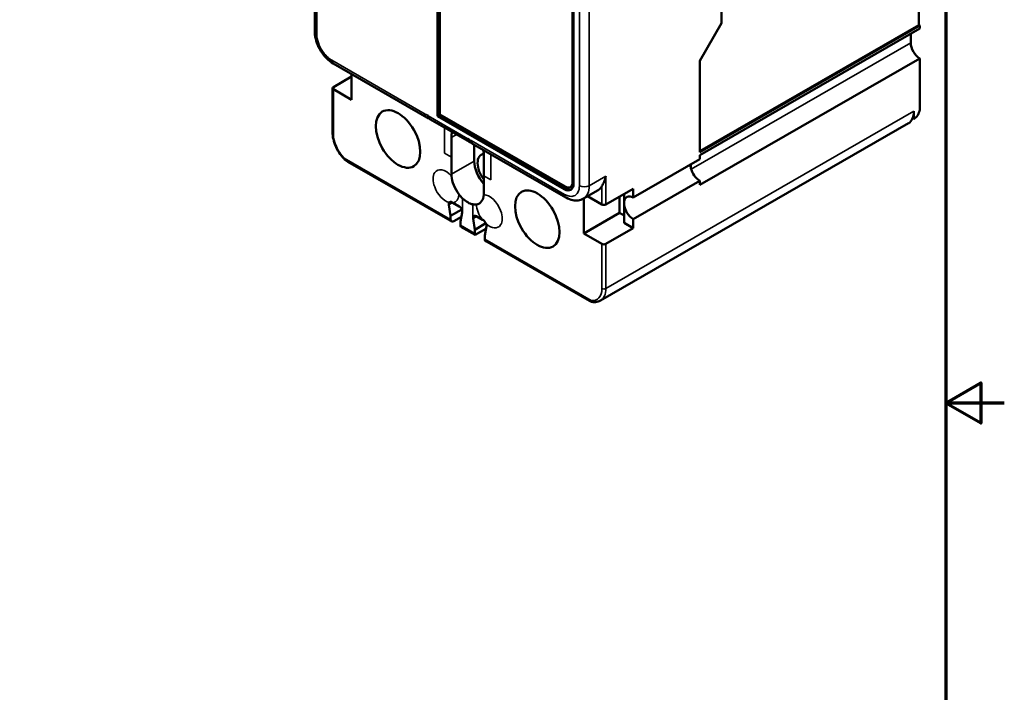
# Model space of a CAD drawing. Header units: inches. Extents: x 0.1 to 16.9, y 0.4 to 10.6.
# Tile 23 of 24: x 12.7 to 16.9, y 4.3 to 7.1. Entities that reach past the tile are written whole.
import ezdxf

# ---------------------------------------------------------------- set-up
doc = ezdxf.new("R2010")
doc.units = ezdxf.units.IN
doc.header["$MEASUREMENT"] = 0
for name, color, linetype, lineweight in [('Border (ANSI)', 7, 'Continuous', 70), ('Visible (ANSI)', 7, 'Continuous', 50), ('Visible Narrow (ANSI)', 7, 'Continuous', 35)]:
    doc.layers.add(name, color=color, linetype=linetype, lineweight=lineweight)

# ---------------------------------------------------------------- blocks, each defined once
blk = doc.blocks.new('Borders Default Border')
at = {"layer": 'Border (ANSI)', "flags": 128}
for points in [[(0.38, 0.62), (0.38, 10.38), (16.62, 10.38), (16.62, 0.62), (0.38, 0.62)], [(16.87, 5.5), (16.62, 5.5), (16.77, 5.5866), (16.77, 5.4134), (16.62, 5.5)]]:
    blk.add_lwpolyline(points, dxfattribs=at)

msp = doc.modelspace()

# ---------------------------------------------------------------- linework, layer by layer
at = {"layer": 'Visible (ANSI)'}
for p, q in [((14.4529, 6.7355), (14.4529, 8.5877)), ((15.021, 8.2233), (15.021, 6.4456)), ((15.0218, 8.2238), (15.0218, 6.4461)), ((15.0252, 8.2169), (15.0252, 6.4392)), ((14.4418, 6.7291), (14.4418, 7.797)), ((14.4461, 7.7994), (14.4461, 6.7315)), ((15.659, 7.1267), (15.659, 7.556)), ((13.9171, 7.2689), (13.9171, 7.0904)), ((16.5038, 7.2477), (16.5037, 7.1191)), ((15.5661, 6.9658), (15.659, 7.1267)), ((15.5661, 6.5793), (16.5037, 7.1191)), ((16.5079, 7.1167), (15.5661, 6.5744)), ((16.5079, 7.1039), (15.5661, 6.5616)), ((16.5037, 7.1191), (16.5079, 7.1167)), ((16.5079, 7.1167), (16.5079, 7.1039)), ((16.4696, 7.0425), (16.4697, 7.0818)), ((15.5661, 6.4341), (16.5078, 6.9763)), ((15.5661, 6.5744), (15.5661, 6.9658)), ((16.5078, 6.9763), (16.5076, 6.7553)), ((13.9958, 6.9541), (14.3963, 6.7235)), ((13.9968, 6.8535), (14.0744, 6.8982)), ((14.0744, 6.9089), (14.0744, 6.799)), ((13.9933, 6.8486), (13.9933, 6.6573)), ((14.0744, 6.799), (13.9968, 6.8437)), ((16.4825, 6.7165), (16.4825, 6.7499)), ((14.4032, 6.7313), (14.4032, 6.7297)), ((14.5792, 6.6182), (14.4095, 6.7159)), ((14.4418, 6.7291), (14.4461, 6.7315)), ((14.9853, 6.4161), (14.4418, 6.7291)), ((14.4461, 6.7315), (14.9896, 6.4185)), ((14.9887, 6.4269), (14.4529, 6.7355)), ((16.4825, 6.7165), (16.4771, 6.7196)), ((15.14, 5.9385), (16.4591, 6.6981)), ((14.5021, 6.5527), (14.5021, 6.6371)), ((14.5729, 6.632), (14.5729, 6.6336)), ((14.5923, 6.6106), (14.9928, 6.38)), ((14.5997, 6.6064), (14.5997, 6.5363)), ((14.5021, 6.4801), (14.5021, 6.5527)), ((14.6412, 6.557), (14.6412, 6.4726)), ((15.5661, 6.544), (15.281, 6.3798)), ((15.5661, 6.5616), (15.5661, 6.544)), ((14.4965, 6.2813), (14.0581, 6.5338)), ((15.528, 6.5065), (15.528, 6.522)), ((14.6412, 6.4726), (14.6412, 6.4)), ((15.0123, 6.4251), (15.0115, 6.4246)), ((15.1301, 6.4115), (15.0677, 6.3756)), ((15.281, 6.418), (15.1635, 6.3504)), ((15.281, 6.2876), (15.5661, 6.4517)), ((15.281, 6.3798), (15.281, 6.418)), ((15.5661, 6.4517), (15.5661, 6.4341)), ((15.0689, 6.3763), (15.0689, 6.3763)), ((15.0689, 6.3763), (15.0689, 6.2263)), ((15.0811, 6.388), (15.0811, 6.388)), ((15.1465, 6.3504), (15.0852, 6.3857)), ((15.2216, 6.3143), (15.2216, 6.3838)), ((15.2416, 6.3631), (15.2416, 6.3953)), ((14.4987, 6.302), (14.4914, 6.3494)), ((14.4987, 6.302), (14.5463, 6.3294)), ((14.5043, 6.3601), (14.5088, 6.3576)), ((14.5088, 6.3576), (14.5355, 6.3422)), ((15.2416, 6.272), (15.2416, 6.3497)), ((14.4987, 6.2864), (14.4987, 6.302)), ((14.5449, 6.2977), (14.5119, 6.2787)), ((14.5484, 6.3167), (14.5411, 6.2776)), ((14.6022, 6.2424), (14.595, 6.2898)), ((14.6077, 6.3006), (14.6345, 6.2851)), ((14.6345, 6.2851), (14.639, 6.2826)), ((15.0689, 6.2263), (15.2216, 6.3143)), ((15.2216, 6.3143), (15.2416, 6.3028)), ((15.281, 6.2493), (15.281, 6.2876)), ((14.5026, 6.2778), (14.4965, 6.2813)), ((14.5411, 6.2776), (14.5411, 6.2619)), ((14.543, 6.2552), (14.6041, 6.22)), ((14.6022, 6.2424), (14.6498, 6.2698)), ((14.6022, 6.2267), (14.6022, 6.2424)), ((14.6041, 6.22), (14.6499, 6.2464)), ((14.6519, 6.257), (14.6446, 6.218)), ((15.1635, 6.1816), (15.281, 6.2493)), ((15.2416, 6.272), (15.281, 6.2493)), ((14.6446, 6.218), (14.6446, 6.2023)), ((15.0689, 6.2263), (15.1465, 6.1816)), ((14.6546, 6.1903), (14.6485, 6.1938)), ((15.093, 5.9378), (14.6546, 6.1903))]:
    msp.add_line(p, q, dxfattribs=at)
for centre, major_axis, ratio, start_param, end_param in [((16.5078, 7.0205), (0.0269, -0.0468), 0.578603, 3.92937, 5.500167), ((16.5079, 7.0598), (-0.0269, 0.0468), 0.578603, 0.78391, 0.787778), ((14.0053, 6.8486), (-0.012, 0), 0.575862, 5.497787, 7.068583), ((16.4028, 6.7958), (-0.0563, 0.0978), 0.578093, 3.558832, 3.928925), ((16.4826, 6.746), (-0.018, -0.0312), 0.578093, 0.782885, 2.181856), ((14.4113, 6.7495), (-0.015, -0.026), 0.578093, 0, 0.00618), ((14.4244, 6.7419), (-0.015, -0.026), 0.578093, 5.495853, 6.283185), ((16.4028, 6.7958), (0.0563, -0.0978), 0.578093, 0, 0.41724), ((14.5717, 6.597), (-0.0491, 0.0853), 0.578093, 0.464734, 0.787332), ((14.5941, 6.6442), (-0.015, -0.026), 0.578093, 5.495853, 6.483925), ((14.5717, 6.597), (0.0491, -0.0853), 0.578093, 0.787332, 1.10993), ((14.0512, 6.5538), (-0.00855, -0.00842), 0.335293, 5.622558, 6.261311), ((14.6692, 6.4963), (0.0491, -0.0853), 0.578093, 3.928925, 5.085542), ((14.6692, 6.4963), (-0.0389, 0.0676), 0.578093, 6.043586, 8.10881), ((15.5661, 6.4978), (0.0281, -0.0489), 0.578093, 3.925057, 4.221699), ((15.5661, 6.4978), (0.0281, -0.0489), 0.578093, 4.221699, 5.499721), ((14.5717, 6.4401), (-0.0491, 0.0853), 0.578093, 0.787332, 0.882328), ((14.5717, 6.4401), (-0.0491, 0.0853), 0.578093, 0.882328, 1.783884), ((14.9853, 6.4622), (0.0281, -0.0489), 0.578093, 5.499721, 7.070517), ((14.9887, 6.4642), (0.0228, -0.0395), 0.578093, 5.499721, 7.070517), ((14.9896, 6.4647), (0.0281, -0.0489), 0.578093, 5.499721, 6.208036), ((14.9896, 6.4647), (0.0228, -0.0395), 0.578093, 0, 0.787332), ((15.0702, 6.5155), (0.0599, -0.104), 0.578093, 6.283185, 6.61949), ((14.5717, 6.4401), (-0.0491, 0.0853), 0.578093, 1.783884, 2.041909), ((14.5717, 6.4401), (-0.0491, 0.0853), 0.578093, 2.041909, 2.674348), ((14.5717, 6.4401), (0.0491, -0.0853), 0.578093, 6.073965, 6.975521), ((14.5717, 6.4401), (0.0491, -0.0853), 0.578093, 0.692336, 0.787332), ((15.0078, 6.406), (-0.015, -0.026), 0.578093, 0, 0.006175), ((15.0078, 6.4796), (0.0599, -0.104), 0.578093, 6.283153, 6.283196), ((15.0702, 6.5155), (0.0599, -0.104), 0.578093, 5.737624, 5.737831), ((15.281, 6.3337), (-0.0281, 0.0489), 0.578093, 5.499721, 6.924523), ((14.5043, 6.3449), (-0.0093, 0.0161), 0.578093, 0.311074, 0.979699), ((14.5043, 6.3449), (-0.0093, 0.0161), 0.578093, 5.499721, 6.594259), ((14.5355, 6.327), (0.0093, -0.0161), 0.578093, 0.70054, 2.358128), ((14.5717, 6.4401), (0.0491, -0.0853), 0.578093, 5.81594, 6.073965), ((15.155, 6.3552), (-0.012, 0), 0.575862, 0.785398, 2.356194), ((15.2127, 6.2943), (-0.0246, -0.0777), 0.202662, 2.425867, 2.717857), ((15.281, 6.3337), (-0.0281, 0.0489), 0.578093, 0.933326, 2.358128), ((14.5119, 6.2939), (-0.0093, -0.0161), 0.578093, 5.49585, 5.89527), ((14.5355, 6.327), (0.0093, -0.0161), 0.578093, 0.595674, 0.70054), ((14.6067, 6.2872), (0.0077, -0.0147), 0.629087, 4.117338, 4.224979), ((14.5119, 6.2939), (-0.0093, -0.0161), 0.578093, 5.895272, 7.06665), ((14.5543, 6.2695), (-0.0093, -0.0161), 0.578282, 5.495688, 6.038376), ((14.639, 6.2674), (0.0093, -0.0161), 0.578093, 1.263263, 2.357805), ((14.639, 6.2674), (0.0093, -0.0161), 0.578093, 0.595022, 1.263263), ((14.6154, 6.2343), (-0.0093, -0.0161), 0.578093, 5.495853, 6.038541), ((14.6578, 6.2099), (-0.0093, -0.0161), 0.578093, 5.49585, 5.896851), ((14.6578, 6.2099), (-0.0093, -0.0161), 0.578093, 5.896853, 6.283185), ((15.155, 6.1865), (0.012, 0), 0.575862, 3.926991, 5.497787), ((15.1091, 5.9446), (-0.0016, -0.0119), 0.745191, 5.234236, 6.280217)]:
    msp.add_ellipse(centre, major_axis=major_axis, ratio=ratio, start_param=start_param, end_param=end_param, dxfattribs=at)
for centre in [(14.2734, 6.631), (14.8699, 6.2874)]:
    msp.add_ellipse(centre, major_axis=(-0.0674, 0.117), ratio=0.578093, dxfattribs=at)
for points, knots in [([(13.9953, 6.9545), (13.9854, 6.9603), (13.9758, 6.9679), (13.9581, 6.9858), (13.9498, 6.9964), (13.936, 7.0186), (13.9303, 7.0304), (13.9219, 7.0541), (13.919, 7.0663), (13.9174, 7.0819), (13.9172, 7.0859), (13.9172, 7.0898)], [0.0033311, 0.0033311, 0.0033311, 0.0033311, 0.1674216, 0.1674216, 0.3366081, 0.3366081, 0.4994691, 0.4994691, 0.6626534, 0.6626534, 0.7183255, 0.7183255, 0.7183255, 0.7183255]), ([(14.0426, 6.5454), (14.0347, 6.5534), (14.0273, 6.5628), (14.0144, 6.5828), (14.0087, 6.5936), (13.9999, 6.6156), (13.9967, 6.627), (13.9938, 6.6444), (13.9933, 6.6509), (13.9933, 6.6572)], [0, 0, 0, 0, 0.1505322, 0.1505322, 0.3030002, 0.3030002, 0.4561977, 0.4561977, 0.5498129, 0.5498129, 0.5498129, 0.5498129]), ([(14.5729, 6.6336), (14.5729, 6.6319), (14.5731, 6.6303), (14.5737, 6.6274), (14.5741, 6.626), (14.5756, 6.6229), (14.5768, 6.6213), (14.5782, 6.6202)], [0, 0, 0, 0, 0.02580534, 0.02580534, 0.05223288, 0.05223288, 0.09299631, 0.09299631, 0.09299631, 0.09299631]), ([(15.1635, 6.4715), (15.1616, 6.4636), (15.1589, 6.4553), (15.1527, 6.4403), (15.1493, 6.4337), (15.1465, 6.4288)], [-0.6761361, -0.6761361, -0.6761361, -0.6761361, -0.5641338, -0.5641338, -0.4521315, -0.4521315, -0.4521315, -0.4521315]), ([(15.0677, 6.3756), (15.0609, 6.3717), (15.0531, 6.3691), (15.0376, 6.367), (15.0297, 6.3674), (15.0121, 6.3708), (15.0023, 6.3746), (14.9929, 6.38)], [0, 0, 0, 0, 0.1224962, 0.1224962, 0.2424262, 0.2424262, 0.3971215, 0.3971215, 0.3971215, 0.3971215]), ([(14.5948, 6.2915), (14.5945, 6.2947), (14.5951, 6.2974), (14.5964, 6.2994), (14.5972, 6.3005), (14.5982, 6.3013), (14.5993, 6.3018), (14.6016, 6.3028), (14.6047, 6.3024), (14.6077, 6.3006)], [0.00793176, 0.00793176, 0.00793176, 0.00793176, 0.04308135, 0.04308135, 0.04308135, 0.0635753, 0.0635753, 0.0635753, 0.10396144, 0.10396144, 0.10396144, 0.10396144]), ([(15.1401, 5.9386), (15.1338, 5.935), (15.1266, 5.9328), (15.1152, 5.9321), (15.1114, 5.9322), (15.1075, 5.9327)], [0, 0, 0, 0, 0.1344309, 0.1344309, 0.2013635, 0.2013635, 0.2013635, 0.2013635])]:
    msp.add_open_spline(points, degree=3, knots=knots, dxfattribs=at)
for points in [[(14.4067, 6.7182), (14.4032, 6.7198), (14.3998, 6.7215), (14.3964, 6.7235)], [(14.5918, 6.611), (14.5872, 6.6137), (14.5827, 6.6167), (14.5782, 6.6202)], [(14.058, 6.5338), (14.0525, 6.537), (14.0471, 6.5409), (14.0427, 6.5456)], [(14.0581, 6.5338), (14.0581, 6.5338), (14.0581, 6.5338), (14.058, 6.5338)], [(15.093, 5.9378), (15.093, 5.9378), (15.093, 5.9378), (15.093, 5.9378)], [(15.1061, 5.9331), (15.1013, 5.9339), (15.0968, 5.9356), (15.093, 5.9378)]]:
    msp.add_open_spline(points, degree=3, dxfattribs=at)
at = {"layer": 'Visible Narrow (ANSI)'}
for p, q in [((15.0502, 6.4307), (15.0502, 8.1966)), ((15.0927, 8.1966), (15.0927, 6.4307)), ((13.9259, 7.0782), (13.9259, 7.2407)), ((16.4696, 7.0425), (15.5294, 6.501)), ((16.4697, 7.0818), (15.5661, 6.5614)), ((14.3901, 6.7373), (13.9896, 6.9679)), ((13.9968, 6.6524), (13.9968, 6.8437)), ((16.4825, 6.7499), (15.1635, 5.9903)), ((14.4032, 6.7297), (14.5729, 6.632)), ((14.4724, 6.5698), (14.4724, 6.6797)), ((14.5021, 6.6371), (14.5242, 6.6499)), ((14.5861, 6.6244), (14.9866, 6.3938)), ((14.0427, 6.549), (14.4987, 6.2864)), ((14.5021, 6.5527), (14.4724, 6.5698)), ((14.5021, 6.4801), (14.5997, 6.5363)), ((14.6709, 6.4555), (14.6709, 6.5654)), ((14.6412, 6.4726), (14.6709, 6.4555)), ((15.0927, 6.4307), (15.1635, 6.4715)), ((15.1635, 6.4715), (15.1635, 6.3504)), ((14.9853, 6.4161), (14.9896, 6.4185)), ((15.0218, 6.4461), (15.021, 6.4456)), ((15.1465, 6.3504), (15.1465, 6.4288)), ((14.55, 6.3761), (14.55, 6.3338)), ((14.4914, 6.3494), (14.5072, 6.3585)), ((14.5933, 6.3511), (14.5933, 6.3089)), ((14.595, 6.2898), (14.6107, 6.2989)), ((14.5411, 6.2619), (14.6022, 6.2267)), ((15.1006, 5.9397), (14.6446, 6.2023)), ((15.1465, 5.9903), (15.1465, 6.1816)), ((15.1635, 6.1816), (15.1635, 5.9903))]:
    msp.add_line(p, q, dxfattribs=at)
for centre, major_axis, ratio, start_param, end_param in [((13.9471, 7.0904), (-0.03, 0), 0.575862, 0, 0.785398), ((14.0108, 6.9801), (-0.015, -0.026), 0.578093, 5.495853, 6.283185), ((14.3901, 6.8109), (-0.045, 0.0781), 0.578093, 2.358222, 2.566201), ((14.4113, 6.7495), (-0.015, -0.026), 0.578093, 5.495853, 6.283185), ((14.0053, 6.6573), (-0.012, 0), 0.575862, 0, 0.785399), ((14.0681, 6.6114), (-0.0503, 0.0874), 0.578093, 0.787331, 1.994251), ((14.5861, 6.6981), (0.045, -0.0781), 0.578093, 5.291648, 5.499627), ((14.6073, 6.6366), (-0.015, -0.026), 0.578093, 5.495853, 6.283185), ((14.4787, 6.4283), (-0.0389, 0.0676), 0.578093, 5.056595, 6.569145), ((14.4787, 6.4283), (-0.0389, 0.0676), 0.578093, 0.285959, 1.288704), ((14.4787, 6.4283), (-0.0389, 0.0676), 0.578093, 1.288704, 2.612955), ((15.0714, 6.4429), (-0.03, 0), 0.575862, 0.785398, 2.356194), ((15.0078, 6.4796), (0.0599, -0.104), 0.578093, 6.283185, 7.070517), ((14.4787, 6.4283), (0.0389, -0.0676), 0.578093, 6.075864, 7.034395), ((14.6646, 6.3213), (-0.0389, 0.0676), 0.578093, 4.430297, 5.942846), ((15.0078, 6.406), (-0.015, -0.026), 0.578093, 5.495853, 6.283185), ((14.4787, 6.3749), (0.0503, -0.0874), 0.578093, 0.585359, 0.787332), ((14.6646, 6.3213), (0.0389, -0.0676), 0.578093, 3.965047, 4.923638), ((14.6646, 6.2679), (0.0503, -0.0874), 0.578093, 3.928924, 4.131781), ((14.6646, 6.3213), (0.0389, -0.0676), 0.578093, 0.285959, 1.288704), ((14.6646, 6.3213), (0.0389, -0.0676), 0.578093, 5.245324, 6.569145), ((15.0753, 6.0314), (0.0503, -0.0874), 0.578093, 5.863598, 7.070518), ((15.0837, 6.0362), (0.0563, -0.0978), 0.578093, 0.002143, 0.787332), ((15.155, 5.9952), (-0.012, 0), 0.575862, 0.785397, 2.356194)]:
    msp.add_ellipse(centre, major_axis=major_axis, ratio=ratio, start_param=start_param, end_param=end_param, dxfattribs=at)
for points, knots in [([(13.9896, 6.9679), (13.9753, 6.9762), (13.9516, 6.9995), (13.9303, 7.0427), (13.9259, 7.0671), (13.9259, 7.0782)], [-2.356194, -2.356194, -2.356194, -2.356194, -1.682996, -1.234197, -0.785398, -0.785398, -0.785398, -0.785398]), ([(14.058, 6.5338), (14.0573, 6.5342), (14.0566, 6.5347), (14.0559, 6.5351), (14.0507, 6.5385), (14.046, 6.543), (14.0427, 6.549)], [-0.07207241, -0.07207241, -0.07207241, -0.07207241, -0.06340655, -0.06340655, -0.06340655, 0, 0, 0, 0]), ([(14.9866, 6.3938), (15.0009, 6.3856), (15.0246, 6.3816), (15.0459, 6.4002), (15.0502, 6.4197), (15.0502, 6.4307)], [-2.356194, -2.356194, -2.356194, -2.356194, -1.682996, -1.234197, -0.785398, -0.785398, -0.785398, -0.785398]), ([(14.4997, 6.281), (14.4996, 6.281), (14.4994, 6.281), (14.4992, 6.2809), (14.4981, 6.2807), (14.4972, 6.2809), (14.4965, 6.2813)], [-0.12271994, -0.12271994, -0.12271994, -0.12271994, -0.11744029, -0.11744029, -0.11744029, -0.08473253, -0.08473253, -0.08473253, -0.08473253]), ([(14.6457, 6.197), (14.646, 6.1966), (14.6464, 6.1963), (14.6468, 6.1959), (14.6492, 6.1937), (14.6518, 6.1919), (14.6546, 6.1903)], [-0.12257416, -0.12257416, -0.12257416, -0.12257416, -0.11744029, -0.11744029, -0.11744029, -0.08473253, -0.08473253, -0.08473253, -0.08473253]), ([(15.093, 5.9378), (15.0932, 5.9377), (15.0934, 5.9376), (15.0936, 5.9375), (15.0953, 5.937), (15.0973, 5.9375), (15.1006, 5.9397)], [-0.07215032, -0.07215032, -0.07215032, -0.07215032, -0.06340655, -0.06340655, -0.06340655, 0, 0, 0, 0])]:
    msp.add_open_spline(points, degree=3, knots=knots, dxfattribs=at)

# ---------------------------------------------------------------- block references
msp.add_blockref('Borders Default Border', (0, 0))

doc.saveas('drawing.dxf')
